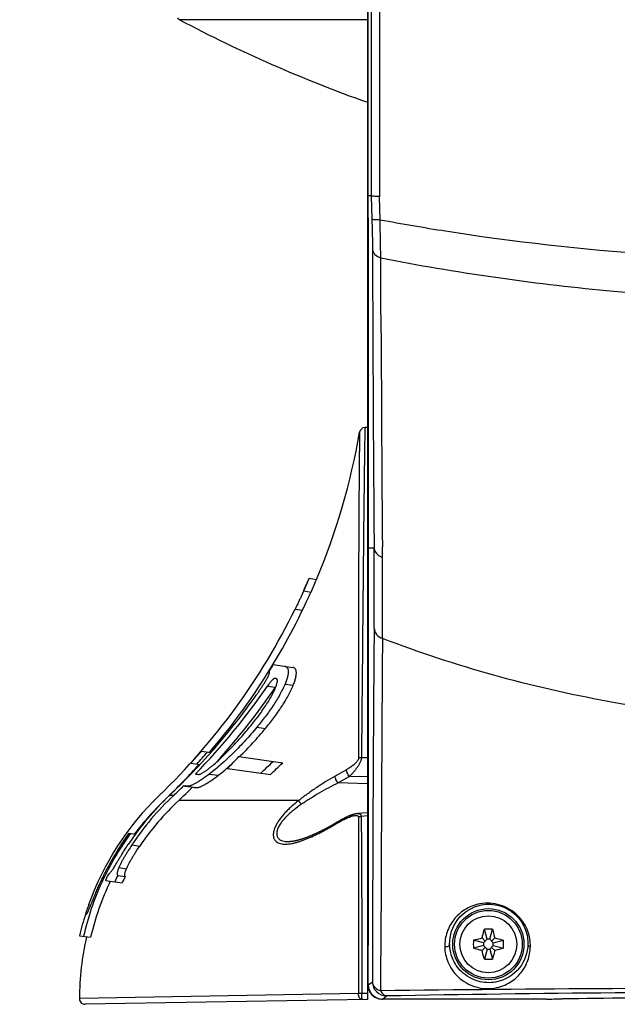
# Model space of a CAD drawing. Header units: millimetres. Extents: x 0 to 420, y 0 to 297.
# Tile 66 of 117: x 294 to 311, y 122 to 150. Entities that reach past the tile are written whole.
import ezdxf

# ---------------------------------------------------------------- set-up
doc = ezdxf.new("R2010")
doc.units = ezdxf.units.MM
doc.header["$LTSCALE"] = 23.1
doc.header["$PDMODE"] = 3
doc.header["$PDSIZE"] = 0.3125
doc.layers.get('0').update_dxf_attribs({"linetype": 'CONTINUOUS'})
doc.layers.get('Defpoints').update_dxf_attribs({"linetype": 'CONTINUOUS'})
for name, color, linetype in [('AUSFORMSCHRAEGEN', 7, 'CONTINUOUS'), ('DIM_PILOTEES', 7, 'CONTINUOUS'), ('RUNDUNGEN', 7, 'CONTINUOUS')]:
    doc.layers.add(name, color=color, linetype=linetype)
doc.styles.get("Standard").update_dxf_attribs({"font": 'txt', "width": 0.7})
doc.dimstyles.new('DIMSTYLE_7', dxfattribs={"dimtxt": 2.5, "dimasz": 3.5, "dimexe": 2, "dimexo": 0, "dimgap": 2.5, "dimtad": 1, "dimdsep": 46, "dimtxsty": 'Standard', "dimblk": '_FILLED', "dimblk1": '_FILLED', "dimblk2": '_FILLED', "dimcen": 0.09, "dimazin": 2, "dimtp": 0.5, "dimtm": 0.5, "dimtfac": 1, "dimtofl": 0, "dimtmove": 0, "dimatfit": 3, "dimldrblk": '_FILLED', "dimfxl": 0, "dimtolj": 1, "dimarcsym": 0})

# ---------------------------------------------------------------- blocks, each defined once
blk = doc.blocks.new('_FILLED')
at = {"color": 0, "linetype": 'ByBlock'}
blk.add_solid([(0, 0), (-1, 0.1429), (-1, -0.1429)], dxfattribs=at)
blk = doc.blocks.new('*D14')
at = {"layer": 'Defpoints', "color": 0, "linetype": 'Continuous'}
for p in [(271.755, 241.48), (318.665, 194.57), (271.755, 147.659), (365.576, 147.659)]:
    blk.add_point(p, dxfattribs=at)
at = {"layer": 'DIM_PILOTEES', "color": 0, "linetype": 'Continuous', "lineweight": -2}
for p, q in [((271.755, 147.659), (270.341, 146.245)), ((365.576, 147.659), (366.99, 146.245))]:
    blk.add_line(p, q, dxfattribs=at)
blk.add_arc((318.665, 194.57), 66.341, 318.02314, 221.97686, dxfattribs=at)
at = {"layer": 'DIM_PILOTEES', "color": 0, "linetype": 'Continuous', "lineweight": -2, "xscale": 3.5, "yscale": 3.5, "zscale": 3.5}
for p, rotation in [((271.755, 147.659), 313.4884311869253), ((365.576, 147.659), 226.5115688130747)]:
    blk.add_blockref('_FILLED', p, dxfattribs=dict(at, rotation=rotation))
at = {"layer": 'DIM_PILOTEES', "color": 0, "linetype": 'Continuous', "insert": (323.275, 266.597), "char_height": 2.5, "width": 14.28571, "attachment_point": 2, "rotation": 356.3382, "line_spacing_factor": 0.9}
blk.add_mtext('\\A1;{\\ftxt;\\W0.0001;\\H0.0001;\\~}{\\ftxt;\\W3.1428571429;\\H2.5; }{\\ftxt;\\W0.0001;\\H0.0001;\\~}{\\ftxt;\\W0.0001;\\H0.0001;\\~}{\\ftxt;\\W0.6666666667;\\H2.5; }{\\ftxt;\\W0.0001;\\H0.0001;\\~}', dxfattribs=at)

msp = doc.modelspace()

# ---------------------------------------------------------------- linework, layer by layer
at = {"color": 7, "linetype": 'Continuous'}
for p, q in [((304.4282, 195.9817), (304.428, 144.7048)), ((304.092, 195.1186), (304.092, 124.9635)), ((304.1922, 156.7207), (304.1925, 144.8964)), ((304.092, 149.6398), (298.8026, 149.6397)), ((304.1907, 149.005), (304.1925, 144.6906)), ((304.1089, 144.8561), (304.1088, 144.8967)), ((304.1089, 144.8561), (304.1088, 144.8966)), ((304.1088, 144.8281), (304.1089, 144.8561)), ((304.1925, 144.8964), (304.1925, 144.6907)), ((304.1084, 144.7048), (304.092, 144.7048)), ((304.1925, 144.6906), (304.1084, 144.6902)), ((304.1926, 144.6906), (304.2146, 144.0372)), ((304.4494, 144.0166), (304.4278, 144.655)), ((304.428, 144.7048), (304.428, 144.655)), ((304.1157, 143.8941), (304.1154, 144.2355)), ((304.1158, 143.7828), (304.1157, 143.8941)), ((304.1165, 143.0861), (304.1158, 143.7828)), ((304.116, 143.7896), (304.1159, 143.8996)), ((304.1166, 143.0166), (304.1165, 143.0861)), ((304.1169, 143.0247), (304.1169, 143.0946)), ((304.4716, 141.8394), (304.468, 142.9468)), ((304.4753, 140.8384), (304.4716, 141.8394)), ((304.1241, 134.8221), (304.092, 134.8221)), ((304.1241, 134.7922), (304.124, 134.8222)), ((304.1241, 134.7922), (304.2773, 134.7922)), ((304.5124, 134.5194), (304.5099, 134.817)), ((304.5129, 132.2411), (304.5124, 134.5194)), ((302.4511, 133.9329), (302.6615, 133.9034)), ((302.299, 133.5769), (302.5054, 133.548)), ((302.3004, 133.5772), (302.5067, 133.5482)), ((302.0556, 133.0662), (302.2629, 133.0371)), ((301.4432, 131.5058), (301.9878, 131.4292)), ((301.5018, 131.1168), (301.4851, 131.1191)), ((301.7726, 130.9582), (302.0034, 130.9257)), ((301.2782, 130.9026), (301.5035, 130.8709)), ((300.981, 129.7475), (301.222, 129.7136)), ((299.4194, 129.071), (299.6863, 129.0335)), ((299.1193, 128.733), (299.3806, 128.6963)), ((300.4761, 128.9225), (301.7067, 128.7496)), ((300.1506, 128.5859), (301.3605, 128.4159)), ((299.2533, 128.4326), (299.3508, 128.4189)), ((299.6435, 128.4304), (299.8958, 128.3949)), ((298.957, 128.0921), (299.2095, 128.0567)), ((299.0165, 128.0859), (299.2699, 128.0503)), ((298.3735, 127.6855), (298.3731, 127.6855)), ((298.6406, 127.8298), (298.522, 127.8298)), ((302.154, 127.6855), (298.782, 127.6855)), ((297.3921, 126.7667), (297.5645, 126.7425)), ((297.4636, 126.4363), (297.6867, 126.405)), ((297.0971, 125.798), (297.3116, 125.7679)), ((296.7198, 125.4379), (297.1923, 125.3715)), ((297.0672, 125.5794), (297.2801, 125.5495)), ((296.2484, 124.7532), (296.3107, 124.7444)), ((296.1616, 124.4958), (296.1741, 124.494)), ((307.4548, 123.7835), (307.3791, 124.0663)), ((307.5292, 123.7835), (307.605, 124.0663)), ((295.9941, 123.8843), (296.3048, 123.8406)), ((307.3532, 123.6818), (307.0704, 123.7576)), ((307.404, 123.7326), (307.3149, 123.8217)), ((307.4548, 123.7835), (307.3532, 123.6818)), ((307.5292, 123.7835), (307.4548, 123.7835)), ((307.6309, 123.6818), (307.5292, 123.7835)), ((307.5801, 123.7326), (307.6691, 123.8217)), ((307.6309, 123.6818), (307.9137, 123.7576)), ((307.3532, 123.6074), (307.0704, 123.5316)), ((307.404, 123.5566), (307.3149, 123.4675)), ((307.3532, 123.6818), (307.3532, 123.6074)), ((307.3532, 123.6074), (307.4548, 123.5058)), ((307.4548, 123.5058), (307.3791, 123.223)), ((307.4548, 123.5058), (307.5292, 123.5058)), ((307.5292, 123.5058), (307.6309, 123.6074)), ((307.5292, 123.5058), (307.605, 123.223)), ((307.5801, 123.5566), (307.6691, 123.4675)), ((307.6309, 123.6074), (307.6309, 123.6818)), ((307.6309, 123.6074), (307.9137, 123.5316)), ((304.1153, 123.3046), (304.092, 123.3046)), ((304.115, 122.9661), (304.1151, 123.2698)), ((304.1151, 123.2698), (304.1152, 123.3109)), ((304.1153, 123.2642), (304.1153, 123.3046)), ((304.2319, 123.2716), (304.2299, 122.5756)), ((304.465, 122.3381), (304.4679, 123.3146)), ((304.115, 122.9705), (304.0968, 122.9705)), ((304.1046, 122.7476), (304.0968, 122.9705)), ((304.1148, 122.808), (304.1149, 122.9661)), ((304.1148, 122.7472), (304.092, 122.7472)), ((304.092, 122.7472), (304.1001, 122.4919)), ((304.1146, 122.4916), (304.1148, 122.6499)), ((304.1148, 122.6499), (304.1148, 122.808)), ((304.2298, 122.5775), (304.1146, 122.4916)), ((304.1146, 122.4916), (304.1147, 122.5708)), ((304.4998, 122.1046), (304.5129, 122.1046)), ((304.5129, 122.1046), (304.6292, 122.1914)), ((309.1206, 122.1046), (304.5129, 122.1046))]:
    msp.add_line(p, q, dxfattribs=at)
msp.add_lwpolyline([(304.1887, 157.6437), (304.1895, 153.3219), (304.1907, 149.005)], dxfattribs=at)
for radius in [1.0009, 0.9509, 0.8]:
    msp.add_circle((307.492, 123.6446), radius, dxfattribs=at)
for centre, radius, start, end in [((317.4921, 185.005), 40, 242.14487, 250.42488), ((278.3243, 144.8449), 25.7846, 359.65645, 359.96281), ((280.6463, 144.0712), 23.4703, 1.10062, 1.51058), ((2093.3558, 148.4616), 1789.1308, 180.1691367, 180.4377568), ((1701.723, 145.8524), 1397.2567, 180.2056029, 180.4525229), ((285.385, 141.2155), 18.755, 337.05552, 350.24911), ((184.4611, 134.5799), 119.6632, 359.922037, 0.101635), ((170.5332, 133.6438), 133.749, 359.523036, 0.491977), ((285.385, 141.2155), 18.555, 335.21849, 336.89062), ((285.392, 141.2175), 18.5544, 335.68366, 336.88085), ((285.3922, 141.2175), 18.7544, 335.86216, 337.04559), ((302.308, 133.5392), 0.0388, 101.23446, 103.27747), ((302.5139, 133.5115), 0.0375, 100.98562, 103.12047), ((285.385, 141.2155), 18.755, 319.51437, 335.40265), ((285.3856, 141.2162), 18.5556, 313.82806, 333.94599), ((1874.1646, 120.1897), 1569.9357, 179.5495209, 179.8875246), ((2264.5654, 117.8573), 1960.1052, 179.5795479, 179.8404801), ((285.6096, 141.373), 18.6566, 327.43959, 328.06946), ((285.6745, 141.6292), 18.9351, 315.81777, 325.49362), ((285.6871, 141.6313), 19.1296, 317.6967, 325.77118), ((302.8626, 129.9464), 1.6437, 144.94807, 145.77605), ((285.5718, 141.5212), 18.8458, 313.40638, 324.15803), ((285.388, 141.2218), 18.5612, 317.71311, 319.10845), ((285.5027, 141.4208), 18.7528, 317.32317, 318.71063), ((285.9808, 142.6115), 19.9374, 315.29317, 316.63885), ((286.2542, 144.3581), 21.7494, 313.00915, 314.28124), ((286.2119, 144.4773), 22.0782, 313.32475, 314.57267), ((285.385, 141.2155), 18.755, 314.4126, 318.14), ((285.5957, 141.7028), 19.0428, 313.23801, 314.40884), ((285.5912, 141.7179), 19.2589, 313.22947, 314.84085), ((303.7406, 122.0946), 7.9499, 133.82804, 160.46261), ((303.9841, 122.0545), 7.9491, 133.40308, 146.42356), ((304.0845, 122.0378), 7.9488, 133.22529, 146.40209), ((303.74, 122.0946), 7.75, 133.82919, 143.11917), ((304.0902, 122.0364), 7.7517, 133.21779, 145.69746), ((285.385, 141.2155), 18.755, 313.82919, 313.88109), ((303.8232, 122.0927), 7.7189, 154.47693, 166.91174), ((303.885, 122.0867), 7.9102, 153.50148, 154.93442), ((304.0941, 122.0731), 7.8531, 153.48167, 154.92565), ((304.1016, 122.0721), 7.6567, 152.98894, 154.47395), ((303.74, 122.0946), 7.95, 162.41959, 166.99014), ((307.492, 121.2094), 2.8591, 89.99901, 92.26364), ((307.4921, 121.2094), 2.8591, 87.73636, 90.00099), ((303.74, 122.0946), 7.75, 166.86051, 179.83848), ((309.9281, 123.6446), 2.8599, 177.73603, 182.26397), ((305.056, 123.6446), 2.8599, 357.73603, 2.26397), ((307.492, 126.0798), 2.8591, 267.73636, 270.00099), ((307.4921, 126.0798), 2.8591, 269.99901, 272.26364), ((304.6299, 122.5917), 0.4004, 182.03985, 269.91156), ((317.4373, -1000.0042), 1122.4172, 89.9972146, 90.6622028), ((304.513, 122.499), 0.3944, 268.09746, 269.99843), ((317.3146, -589.098), 711.4024, 89.9857346, 91.0217264), ((309.1359, 153.697), 31.5924, 269.97216, 270.77841), ((317.4786, -460.6802), 582.8415, 90.038027, 90.77795)]:
    msp.add_arc(centre, radius, start, end, dxfattribs=at)
for points, knots in [([(304.1088, 144.8966), (304.1085, 145.88), (304.1071, 149.8214), (304.1061, 153.7628), (304.1056, 156.7207)], [0, 0, 0, 0, 0.2495145, 1, 1, 1, 1]), ([(304.1154, 144.2355), (304.1154, 144.2573), (304.1151, 144.3528), (304.1137, 144.4483), (304.1123, 144.522)], [0, 0, 0, 0, 0.2279827, 1, 1, 1, 1]), ([(304.4272, 144.6644), (304.3961, 144.6649), (304.3411, 144.6671), (304.267, 144.6714), (304.2236, 144.6793), (304.1954, 144.684), (304.1925, 144.6907)], [0, 0, 0, 0, 0.3922229, 0.7031287, 0.909072, 1, 1, 1, 1]), ([(304.2146, 144.0372), (304.2173, 143.9588), (304.2262, 143.6732), (304.2322, 143.3874), (304.2329, 143.1801)], [0, 0, 0, 0, 0.2745237, 1, 1, 1, 1]), ([(304.2146, 144.0372), (304.2178, 144.031), (304.2459, 144.0281), (304.2899, 144.0205), (304.364, 144.0182), (304.419, 144.0169), (304.4495, 144.0168)], [0, 0, 0, 0, 0.0884697, 0.2959884, 0.6139019, 1, 1, 1, 1]), ([(304.4679, 142.9469), (304.4653, 143.0252), (304.4548, 143.3817), (304.4509, 143.7384), (304.4495, 144.0166)], [0, 0, 0, 0, 0.2197539, 1, 1, 1, 1]), ([(304.4495, 144.0166), (305.0614, 143.9014), (307.5869, 143.4673), (310.1377, 143.1836), (312.0723, 143.0446)], [0, 0, 0, 0, 0.2430146, 1, 1, 1, 1]), ([(304.2329, 143.1801), (304.237, 143.1284), (304.2996, 143.0183), (304.4072, 142.9655), (304.468, 142.947)], [0, 0, 0, 0, 0.4494362, 1, 1, 1, 1]), ([(304.1241, 134.8213), (304.123, 135.4325), (304.1157, 138.1643), (304.1191, 140.8961), (304.1166, 143.0166)], [0, 0, 0, 0, 0.2237525, 1, 1, 1, 1]), ([(304.468, 142.9469), (306.5649, 142.5287), (310.8962, 141.9153), (315.2643, 141.7161), (317.4918, 141.7161)], [0, 0, 0, 0, 0.4897748, 1, 1, 1, 1]), ([(304.2888, 134.7357), (304.2964, 134.7117), (304.3413, 134.6146), (304.4366, 134.5469), (304.5124, 134.5194)], [0, 0, 0, 0, 0.2377482, 1, 1, 1, 1]), ([(304.1152, 123.3109), (304.1158, 124.349), (304.1199, 126.8075), (304.116, 130.5096), (304.1222, 133.1735), (304.1241, 134.4171)], [0, 0, 0, 0, 0.2804075, 0.6640908, 1, 1, 1, 1]), ([(302.2314, 133.438), (302.2191, 133.4114), (302.1927, 133.3544), (302.1348, 133.2302), (302.0882, 133.1329), (302.0556, 133.0662)], [0, 0, 0, 0, 0.2136813, 0.4583815, 1, 1, 1, 1]), ([(302.299, 133.5769), (302.2989, 133.5769), (302.2986, 133.5767), (302.2978, 133.5759), (302.2966, 133.5741), (302.2948, 133.5712), (302.2925, 133.5671), (302.2898, 133.562), (302.2866, 133.5557), (302.283, 133.5483), (302.2772, 133.5364), (302.2689, 133.519), (302.2578, 133.4952), (302.2451, 133.4678), (302.2361, 133.4483), (302.2314, 133.438)], [0, 0, 0, 0, 0.0027765, 0.0072546, 0.0218227, 0.0440862, 0.0741057, 0.1118971, 0.1574049, 0.2105218, 0.2711206, 0.4141063, 0.5845487, 0.7804709, 1, 1, 1, 1]), ([(302.4381, 133.409), (302.4428, 133.4193), (302.4517, 133.4387), (302.4644, 133.4662), (302.4754, 133.49), (302.4836, 133.5074), (302.4894, 133.5193), (302.493, 133.5267), (302.4962, 133.533), (302.4989, 133.5381), (302.5011, 133.5422), (302.5029, 133.5451), (302.5041, 133.5469), (302.5049, 133.5477), (302.5052, 133.5479), (302.5054, 133.548)], [0, 0, 0, 0, 0.2195606, 0.4154902, 0.5859224, 0.7288876, 0.7894747, 0.8425803, 0.8880782, 0.925862, 0.9558774, 0.9781418, 0.9927186, 0.9972063, 1, 1, 1, 1]), ([(304.2776, 132.5305), (304.2824, 132.4684), (304.3371, 132.3408), (304.4503, 132.2652), (304.5131, 132.241)], [0, 0, 0, 0, 0.4804511, 1, 1, 1, 1]), ([(317.492, 129.8721), (315.2708, 129.8721), (310.8457, 130.2681), (306.5629, 131.4568), (304.5129, 132.2411)], [0, 0, 0, 0, 0.502972, 1, 1, 1, 1]), ([(301.2741, 131.1271), (301.2821, 131.1417), (301.2964, 131.1691), (301.3141, 131.2079), (301.3266, 131.2408), (301.3344, 131.2679), (301.3384, 131.2898), (301.3395, 131.3108), (301.3372, 131.3249), (301.3338, 131.3323)], [0, 0, 0, 0, 0.2281432, 0.4240981, 0.5840741, 0.7111584, 0.8107059, 0.8886631, 1, 1, 1, 1]), ([(301.7644, 131.4606), (301.7707, 131.4597), (301.7832, 131.4571), (301.801, 131.45), (301.8171, 131.4398), (301.8313, 131.426), (301.8433, 131.4084), (301.8529, 131.3871), (301.8597, 131.3618), (301.8637, 131.3323), (301.8644, 131.2987), (301.8617, 131.2608), (301.8556, 131.2188), (301.846, 131.1729), (301.8327, 131.1234), (301.8096, 131.0508), (301.7883, 130.9956), (301.7726, 130.9582)], [0, 0, 0, 0, 0.0342147, 0.0675132, 0.100784, 0.1351945, 0.1720986, 0.21287, 0.2587754, 0.3109357, 0.3702871, 0.4373689, 0.5123862, 0.5953952, 0.6862696, 0.78446, 1, 1, 1, 1]), ([(302.0034, 130.9257), (302.0187, 130.9633), (302.0395, 131.0186), (302.0618, 131.0914), (302.0746, 131.141), (302.0837, 131.187), (302.0892, 131.229), (302.0913, 131.267), (302.0901, 131.3007), (302.0857, 131.3302), (302.0784, 131.3555), (302.0685, 131.3769), (302.0561, 131.3944), (302.0415, 131.4083), (302.025, 131.4186), (302.007, 131.4256), (301.9943, 131.4283), (301.9878, 131.4292)], [0, 0, 0, 0, 0.2147234, 0.3125286, 0.4030474, 0.4857464, 0.5605149, 0.6274238, 0.6866931, 0.7388753, 0.7849112, 0.8259188, 0.8631517, 0.8979583, 0.9316583, 0.9653847, 1, 1, 1, 1]), ([(300.8489, 130.4861), (300.8869, 130.5387), (300.9434, 130.6182), (301.0175, 130.7249), (301.0722, 130.8053), (301.1259, 130.886), (301.1782, 130.9669), (301.2203, 131.0343), (301.252, 131.0876), (301.267, 131.114), (301.2741, 131.1271)], [0, 0, 0, 0, 0.2533297, 0.3799188, 0.5063633, 0.6324859, 0.7579238, 0.881655, 0.9420042, 1, 1, 1, 1]), ([(301.7726, 130.9582), (301.752, 130.9093), (301.706, 130.8094), (301.627, 130.6595), (301.537, 130.5063), (301.4378, 130.3519), (301.3314, 130.1979), (301.1814, 129.9942), (301.0625, 129.8453), (300.981, 129.7475)], [0, 0, 0, 0, 0.1096754, 0.227086, 0.3501456, 0.477, 0.6062578, 0.7369233, 1, 1, 1, 1]), ([(301.4851, 131.1191), (301.4828, 131.1195), (301.4776, 131.1189), (301.4694, 131.1159), (301.46, 131.1106), (301.4495, 131.1033), (301.4379, 131.094), (301.4205, 131.0784), (301.3974, 131.0548), (301.3686, 131.0223), (301.3385, 130.9853), (301.308, 130.9451), (301.2881, 130.917), (301.2782, 130.9026)], [0, 0, 0, 0, 0.022215, 0.0506012, 0.0858329, 0.127994, 0.1768669, 0.231904, 0.3581452, 0.5023568, 0.6603104, 0.8277435, 1, 1, 1, 1]), ([(301.5294, 130.9273), (301.5342, 130.9425), (301.5432, 130.9714), (301.5523, 131.0068), (301.5567, 131.0326), (301.5581, 131.0491), (301.5578, 131.0634), (301.5557, 131.0756), (301.5521, 131.0858), (301.5472, 131.0941), (301.5413, 131.1008), (301.5344, 131.106), (301.5269, 131.1101), (301.5162, 131.1142), (301.5076, 131.116), (301.5018, 131.1168)], [0, 0, 0, 0, 0.2126022, 0.4048176, 0.4885687, 0.5622194, 0.6256979, 0.6799814, 0.7270931, 0.7692111, 0.8083463, 0.8461234, 0.8836777, 0.9216594, 1, 1, 1, 1]), ([(300.7777, 129.7512), (300.8583, 129.8491), (300.976, 129.998), (301.1248, 130.2013), (301.23, 130.3543), (301.3266, 130.5065), (301.3988, 130.6327), (301.449, 130.7307), (301.4812, 130.7998), (301.5081, 130.8647), (301.523, 130.907), (301.5294, 130.9273)], [0, 0, 0, 0, 0.2712799, 0.4059633, 0.538905, 0.6684079, 0.7916535, 0.8495896, 0.9041046, 0.9544627, 1, 1, 1, 1]), ([(301.222, 129.7136), (301.3027, 129.8116), (301.4204, 129.9607), (301.5689, 130.1648), (301.6741, 130.319), (301.7719, 130.4735), (301.8607, 130.6269), (301.9383, 130.7769), (301.9833, 130.8768), (302.0034, 130.9257)], [0, 0, 0, 0, 0.2631449, 0.3938379, 0.523113, 0.6499694, 0.7730105, 0.8903805, 1, 1, 1, 1]), ([(299.5982, 128.5609), (299.6216, 128.5785), (299.6694, 128.6157), (299.7674, 128.696), (299.8929, 128.8061), (300.0439, 128.948), (300.1951, 129.0984), (300.3449, 129.2552), (300.5418, 129.4709), (300.6846, 129.6379), (300.7777, 129.7512)], [0, 0, 0, 0, 0.0524039, 0.108095, 0.2264356, 0.3506519, 0.4781761, 0.6075695, 0.7379798, 1, 1, 1, 1]), ([(300.981, 129.7475), (300.8768, 129.6223), (300.6638, 129.3777), (300.3845, 129.086), (300.1553, 128.8649), (299.9838, 128.7087), (299.814, 128.5636), (299.6998, 128.473), (299.6435, 128.4304)], [0, 0, 0, 0, 0.2597411, 0.5172392, 0.643823, 0.7676827, 0.887205, 1, 1, 1, 1]), ([(300.4956, 128.9198), (300.6233, 129.0444), (300.8723, 129.3029), (301.1073, 129.5743), (301.222, 129.7136)], [0, 0, 0, 0, 0.4971041, 1, 1, 1, 1]), ([(299.3508, 128.4189), (299.3572, 128.4197), (299.3716, 128.4229), (299.3946, 128.4312), (299.4213, 128.4437), (299.4515, 128.4604), (299.4848, 128.4809), (299.5346, 128.5141), (299.5724, 128.5416), (299.5982, 128.5609)], [0, 0, 0, 0, 0.0680445, 0.1526008, 0.2551256, 0.3754716, 0.5125042, 0.6638589, 1, 1, 1, 1]), ([(299.8958, 128.3949), (299.9586, 128.4429), (300.0859, 128.5452), (300.2089, 128.6525), (300.2713, 128.7089)], [0, 0, 0, 0, 0.4845565, 1, 1, 1, 1]), ([(299.6435, 128.4304), (299.608, 128.4035), (299.555, 128.3642), (299.4846, 128.314), (299.4183, 128.2682), (299.3402, 128.217), (299.2529, 128.1649), (299.186, 128.1304), (299.1383, 128.1098), (299.1077, 128.0987), (299.0804, 128.0908), (299.0506, 128.085), (299.0293, 128.0841), (299.0165, 128.0859)], [0, 0, 0, 0, 0.1843124, 0.2727383, 0.3581355, 0.5177991, 0.6592133, 0.778523, 0.8292984, 0.8741257, 0.9131301, 0.9466999, 1, 1, 1, 1]), ([(299.2533, 128.4326), (299.2591, 128.4318), (299.2708, 128.4299), (299.2885, 128.4271), (299.3066, 128.4243), (299.3188, 128.4224), (299.325, 128.4216)], [0, 0, 0, 0, 0.2419483, 0.4883671, 0.7407578, 1, 1, 1, 1]), ([(299.2699, 128.0503), (299.2828, 128.0485), (299.3042, 128.0493), (299.3343, 128.0551), (299.3617, 128.0629), (299.3923, 128.074), (299.4399, 128.0945), (299.5068, 128.129), (299.5938, 128.1811), (299.6893, 128.2441), (299.7912, 128.3163), (299.8604, 128.3679), (299.8958, 128.3949)], [0, 0, 0, 0, 0.0538782, 0.0876402, 0.1267691, 0.1716574, 0.2224386, 0.3416301, 0.4828299, 0.6422584, 0.8158639, 1, 1, 1, 1]), ([(299.325, 128.4216), (299.3271, 128.4213), (299.3313, 128.4207), (299.3365, 128.42), (299.3407, 128.4195), (299.3439, 128.4192), (299.3473, 128.4189), (299.3496, 128.4187), (299.3508, 128.4189)], [0, 0, 0, 0, 0.2414875, 0.4857223, 0.6095105, 0.735287, 0.8637935, 1, 1, 1, 1]), ([(298.957, 128.0921), (298.9508, 128.093), (298.9388, 128.0949), (298.927, 128.0976), (298.9214, 128.0993)], [0, 0, 0, 0, 0.5175848, 1, 1, 1, 1]), ([(299.0165, 128.0859), (299.0114, 128.0866), (299.0012, 128.0874), (298.9861, 128.0887), (298.9714, 128.0903), (298.9617, 128.0915), (298.957, 128.0921)], [0, 0, 0, 0, 0.2574948, 0.5127212, 0.760369, 1, 1, 1, 1]), ([(299.2095, 128.0567), (299.2143, 128.056), (299.2241, 128.0548), (299.239, 128.0532), (299.2544, 128.0518), (299.2647, 128.051), (299.2699, 128.0503)], [0, 0, 0, 0, 0.2397576, 0.4874121, 0.7425328, 1, 1, 1, 1]), ([(297.4261, 126.7619), (297.2689, 126.5464), (296.976, 126.0993), (296.6066, 125.3879), (296.3109, 124.6429), (296.1648, 124.1287), (296.105, 123.8687)], [0, 0, 0, 0, 0.2500003, 0.5000004, 0.7500003, 1, 1, 1, 1]), ([(296.3106, 124.7442), (296.3145, 124.7534), (296.3224, 124.7726), (296.3387, 124.813), (296.3597, 124.8658), (296.3857, 124.9306), (296.4124, 124.9963), (296.4397, 125.0623), (296.477, 125.1507), (296.525, 125.261), (296.5847, 125.3927), (296.6468, 125.5236), (296.7112, 125.6535), (296.8001, 125.8254), (296.9168, 126.0373), (297.0659, 126.2864), (297.2239, 126.53), (297.3351, 126.6885), (297.3921, 126.7667)], [0, 0, 0, 0, 0.0130117, 0.027113, 0.0567267, 0.0872089, 0.1180986, 0.1492103, 0.1804541, 0.243184, 0.3060876, 0.3690803, 0.4321238, 0.4951962, 0.621379, 0.7475831, 0.8737916, 1, 1, 1, 1]), ([(296.9692, 125.816), (297.0008, 125.8675), (297.0477, 125.9462), (297.1107, 126.0519), (297.1754, 126.1592), (297.2581, 126.2928), (297.3265, 126.3983), (297.3613, 126.4507)], [0, 0, 0, 0, 0.2429982, 0.3684015, 0.4944462, 0.7471356, 1, 1, 1, 1]), ([(297.4636, 126.4363), (297.4292, 126.3844), (297.3784, 126.3059), (297.313, 126.1999), (297.2651, 126.1198), (297.2186, 126.039), (297.174, 125.9579), (297.1391, 125.8903), (297.1137, 125.837), (297.1023, 125.8108), (297.0971, 125.798)], [0, 0, 0, 0, 0.2536747, 0.3804862, 0.5072279, 0.633773, 0.7597454, 0.8838289, 0.9437973, 1, 1, 1, 1]), ([(297.3116, 125.7679), (297.3169, 125.7807), (297.3286, 125.8069), (297.3546, 125.8602), (297.3905, 125.9278), (297.4361, 126.0087), (297.4836, 126.0894), (297.5326, 126.1693), (297.5996, 126.275), (297.6515, 126.3533), (297.6867, 126.405)], [0, 0, 0, 0, 0.0562332, 0.116222, 0.2403189, 0.3662879, 0.4928235, 0.6195533, 0.7463519, 1, 1, 1, 1]), ([(296.8059, 125.6161), (296.8156, 125.6226), (296.8377, 125.6405), (296.8649, 125.6689), (296.8907, 125.7004), (296.9147, 125.7325), (296.9414, 125.7716), (296.9596, 125.8004), (296.9692, 125.816)], [0, 0, 0, 0, 0.1356492, 0.3267063, 0.4531805, 0.6061491, 0.78901, 1, 1, 1, 1]), ([(297.0971, 125.798), (297.0912, 125.7831), (297.0804, 125.7547), (297.0672, 125.7141), (297.058, 125.6786), (297.053, 125.6487), (297.0518, 125.6244), (297.0539, 125.6051), (297.0589, 125.5902), (297.0643, 125.5825), (297.0672, 125.5794)], [0, 0, 0, 0, 0.2106133, 0.398786, 0.559488, 0.6911905, 0.7960097, 0.878518, 0.9444763, 1, 1, 1, 1]), ([(297.2801, 125.5495), (297.2772, 125.5525), (297.2719, 125.5603), (297.2669, 125.5752), (297.2648, 125.5945), (297.2662, 125.6188), (297.2715, 125.6487), (297.2809, 125.6842), (297.2945, 125.7246), (297.3055, 125.753), (297.3116, 125.7679)], [0, 0, 0, 0, 0.0555421, 0.1214241, 0.2038297, 0.3085804, 0.4402825, 0.6010486, 0.7893121, 1, 1, 1, 1]), ([(296.2484, 124.7532), (296.2315, 124.7055), (296.2084, 124.6389), (296.1817, 124.5591), (296.1713, 124.5272), (296.1672, 124.5142)], [0, 0, 0, 0, 0.6018351, 0.8375484, 1, 1, 1, 1]), ([(296.1741, 124.494), (296.1757, 124.4938), (296.1793, 124.4935), (296.1857, 124.4945), (296.1918, 124.4979), (296.1976, 124.5029), (296.2034, 124.5096), (296.2105, 124.5199), (296.2192, 124.535), (296.2299, 124.5563), (296.2427, 124.5843), (296.2576, 124.6186), (296.2804, 124.6726), (296.2982, 124.7151), (296.3106, 124.7442)], [0, 0, 0, 0, 0.0161613, 0.0363948, 0.0652702, 0.0863155, 0.1152554, 0.1558283, 0.2135725, 0.2937256, 0.3996603, 0.5290068, 0.6761581, 1, 1, 1, 1]), ([(308.6753, 123.5743), (308.6742, 123.7209), (308.6274, 124.0408), (308.3401, 124.4897), (307.8429, 124.7909), (307.2802, 124.8217), (306.8228, 124.6426), (306.5032, 124.3519), (306.3052, 123.9878), (306.2646, 123.7146), (306.2659, 123.577)], [0, 0, 0, 0, 0.1158497, 0.2496171, 0.4079162, 0.5563704, 0.6784156, 0.7866922, 0.8912609, 1, 1, 1, 1]), ([(306.4013, 123.6446), (306.3965, 123.8874), (306.5638, 124.4112), (307.1971, 124.7975), (307.8383, 124.7644), (308.299, 124.4871), (308.558, 124.0721), (308.6059, 123.7787), (308.6031, 123.6446)], [0, 0, 0, 0, 0.2107017, 0.4376732, 0.5877573, 0.7486551, 0.8836059, 1, 1, 1, 1]), ([(296.1672, 124.5142), (296.1667, 124.5128), (296.1659, 124.5101), (296.1647, 124.5064), (296.1637, 124.5033), (296.1629, 124.5007), (296.1624, 124.4989), (296.162, 124.4977), (296.1618, 124.497), (296.1617, 124.4965), (296.1616, 124.4961), (296.1616, 124.496), (296.1615, 124.4958), (296.1616, 124.4958)], [0, 0, 0, 0, 0.2320877, 0.4340569, 0.6057144, 0.7468338, 0.8571453, 0.9006503, 0.9363295, 0.9641361, 0.9840227, 0.9959516, 1, 1, 1, 1]), ([(307.3149, 123.8217), (307.3197, 123.8424), (307.3391, 123.9244), (307.3608, 124.0059), (307.3791, 124.0663)], [0, 0, 0, 0, 0.2521597, 1, 1, 1, 1]), ([(307.605, 124.0663), (307.6111, 124.0463), (307.6346, 123.9654), (307.6549, 123.8835), (307.6691, 123.8217)], [0, 0, 0, 0, 0.2475301, 1, 1, 1, 1]), ([(307.0704, 123.7576), (307.0904, 123.7636), (307.1713, 123.7872), (307.2531, 123.8075), (307.3149, 123.8217)], [0, 0, 0, 0, 0.2475295, 1, 1, 1, 1]), ([(307.6691, 123.8217), (307.6899, 123.817), (307.7719, 123.7975), (307.8534, 123.7759), (307.9137, 123.7576)], [0, 0, 0, 0, 0.2521607, 1, 1, 1, 1]), ([(306.2659, 123.577), (306.2646, 123.4325), (306.3351, 123.1163), (306.625, 122.6842), (307.1145, 122.4049), (307.6554, 122.3756), (308.1061, 122.5454), (308.4265, 122.8303), (308.6273, 123.1834), (308.6651, 123.4448), (308.6753, 123.5743)], [0, 0, 0, 0, 0.1168662, 0.254568, 0.4098405, 0.5543195, 0.6785715, 0.7897514, 0.8949134, 1, 1, 1, 1]), ([(306.4013, 123.6446), (306.4009, 123.6202), (306.3552, 123.5705), (306.2956, 123.5692), (306.2659, 123.577)], [0, 0, 0, 0, 0.4432765, 1, 1, 1, 1]), ([(308.6032, 123.6446), (308.5984, 123.4106), (308.4214, 122.9049), (307.8002, 122.5376), (307.1802, 122.5699), (306.73, 122.8263), (306.4621, 123.2237), (306.4039, 123.5129), (306.4013, 123.6446)], [0, 0, 0, 0, 0.208235, 0.4403412, 0.5861805, 0.7438298, 0.8828044, 1, 1, 1, 1]), ([(307.3149, 123.4675), (307.2942, 123.4723), (307.2122, 123.4917), (307.1307, 123.5134), (307.0704, 123.5316)], [0, 0, 0, 0, 0.2521607, 1, 1, 1, 1]), ([(307.9137, 123.5316), (307.8937, 123.5256), (307.8128, 123.5021), (307.7309, 123.4818), (307.6691, 123.4675)], [0, 0, 0, 0, 0.2475295, 1, 1, 1, 1]), ([(308.6032, 123.6446), (308.6033, 123.6353), (308.6136, 123.5998), (308.65, 123.5799), (308.6753, 123.5743)], [0, 0, 0, 0, 0.2646425, 1, 1, 1, 1]), ([(307.3791, 123.223), (307.373, 123.243), (307.3495, 123.3239), (307.3292, 123.4057), (307.3149, 123.4675)], [0, 0, 0, 0, 0.2475301, 1, 1, 1, 1]), ([(307.6691, 123.4675), (307.6644, 123.4468), (307.645, 123.3648), (307.6233, 123.2833), (307.605, 123.223)], [0, 0, 0, 0, 0.2521597, 1, 1, 1, 1]), ([(304.2298, 122.5775), (304.2337, 122.5248), (304.2953, 122.4124), (304.4038, 122.3572), (304.4649, 122.3379)], [0, 0, 0, 0, 0.4521582, 1, 1, 1, 1]), ([(304.4648, 122.3381), (304.4743, 122.3173), (304.509, 122.2522), (304.5769, 122.1936), (304.6293, 122.1914)], [0, 0, 0, 0, 0.3035532, 1, 1, 1, 1])]:
    msp.add_open_spline(points, degree=3, knots=knots, dxfattribs=at)
for points in [[(298.8026, 149.6397), (298.7813, 149.651), (298.7633, 149.6717), (298.7552, 149.6944)], [(304.2773, 134.7922), (304.279, 134.7731), (304.283, 134.754), (304.2888, 134.7357)], [(304.1001, 122.4919), (304.1014, 122.4655), (304.105, 122.4392), (304.1108, 122.4135)], [(304.1108, 122.4135), (304.1221, 122.3644), (304.1431, 122.3164), (304.1721, 122.2752)], [(304.1146, 122.4916), (304.1146, 122.4792), (304.1146, 122.4667), (304.117, 122.4546)], [(304.1162, 122.4545), (304.1222, 122.4066), (304.1373, 122.3591), (304.1599, 122.3165)], [(304.1599, 122.3165), (304.1932, 122.254), (304.2455, 122.1989), (304.3061, 122.1622)], [(304.1721, 122.2752), (304.2153, 122.2135), (304.2787, 122.1624), (304.3485, 122.1343)], [(304.3061, 122.1622), (304.3638, 122.1274), (304.4325, 122.1071), (304.4999, 122.1048)], [(304.3485, 122.1343), (304.3962, 122.1151), (304.4484, 122.1056), (304.4998, 122.1046)]]:
    msp.add_open_spline(points, degree=3, dxfattribs=at)
at = {"layer": 'AUSFORMSCHRAEGEN', "color": 7, "linetype": 'Continuous'}
msp.add_line((304.092, 138.1756), (304.0184, 138.1718), dxfattribs=at)
at = {"layer": 'RUNDUNGEN', "color": 7, "linetype": 'Continuous'}
for p, q in [((303.9222, 128.8917), (304.092, 128.8941)), ((303.5001, 128.5511), (303.1799, 128.3708)), ((303.583, 128.3612), (303.2628, 128.1793)), ((304.092, 128.1571), (303.2628, 128.1793)), ((303.583, 128.3612), (304.092, 128.3683)), ((304.092, 127.3378), (303.8211, 127.3179)), ((303.8384, 127.2184), (303.8375, 122.2553)), ((304.092, 127.2508), (303.9148, 127.2375)), ((303.8383, 127.0084), (303.8381, 126.575)), ((303.8381, 126.575), (303.8381, 126.5196)), ((303.8381, 126.5196), (303.8381, 126.464)), ((303.8381, 126.464), (303.8381, 126.4082)), ((304.092, 124.9635), (304.092, 122.0946)), ((303.8376, 124.457), (303.8376, 124.3954)), ((303.8376, 124.3954), (303.8376, 124.3336)), ((303.8376, 124.3336), (303.8376, 124.2717)), ((303.8376, 124.2717), (303.8375, 122.2553)), ((303.8375, 122.2553), (295.9901, 122.1165)), ((304.092, 122.0946), (296.1529, 121.956)), ((304.092, 122.2592), (303.9323, 122.2564))]:
    msp.add_line(p, q, dxfattribs=at)
for points in [[(303.4432, 127.1877), (303.3935, 127.1606), (303.3433, 127.133), (303.2933, 127.1053), (303.2435, 127.0775), (303.194, 127.0495), (303.1286, 127.0123)], [(303.8211, 127.3179), (303.8163, 127.3175), (303.8115, 127.3171), (303.8067, 127.3166), (303.8018, 127.3161), (303.7968, 127.3155), (303.7916, 127.3148), (303.7864, 127.3141), (303.7811, 127.3133), (303.7757, 127.3124), (303.7701, 127.3114), (303.7645, 127.3104), (303.7587, 127.3093), (303.7528, 127.3081), (303.7468, 127.3069), (303.7407, 127.3055), (303.7345, 127.3041), (303.7281, 127.3026), (303.7215, 127.301), (303.7149, 127.2993), (303.7081, 127.2975), (303.7013, 127.2956), (303.6943, 127.2936), (303.6873, 127.2916), (303.6802, 127.2894), (303.6731, 127.2872), (303.6659, 127.2849), (303.6587, 127.2826), (303.6514, 127.2801), (303.6441, 127.2776), (303.6367, 127.275), (303.6293, 127.2723), (303.6218, 127.2696), (303.6142, 127.2667), (303.6067, 127.2638), (303.599, 127.2608), (303.5914, 127.2578), (303.5837, 127.2546), (303.5759, 127.2514), (303.5682, 127.2482), (303.5604, 127.2448), (303.5526, 127.2414), (303.5447, 127.2379), (303.5369, 127.2344), (303.529, 127.2308), (303.5211, 127.2271), (303.5132, 127.2233), (303.5053, 127.2195), (303.4974, 127.2157), (303.4895, 127.2118), (303.4816, 127.2078), (303.4738, 127.2038), (303.4659, 127.1997), (303.4581, 127.1956), (303.4503, 127.1914), (303.4432, 127.1877)], [(303.1286, 127.0123), (303.111, 127.0023), (303.0936, 126.9925), (303.0762, 126.9827), (303.0589, 126.9731), (303.0417, 126.9635), (303.0246, 126.9541), (303.0076, 126.9447), (302.9906, 126.9355), (302.9738, 126.9263), (302.957, 126.9173), (302.9404, 126.9083), (302.9238, 126.8995), (302.9074, 126.8908), (302.891, 126.8821), (302.8748, 126.8736), (302.8586, 126.8652), (302.8426, 126.8569), (302.8267, 126.8487), (302.8108, 126.8407), (302.7951, 126.8327), (302.7795, 126.8248), (302.764, 126.8171), (302.7486, 126.8095), (302.7333, 126.802), (302.7181, 126.7945), (302.7031, 126.7872), (302.6881, 126.7801), (302.6733, 126.773), (302.6586, 126.766), (302.644, 126.7592), (302.6295, 126.7524), (302.6151, 126.7458), (302.6009, 126.7393), (302.5867, 126.7329), (302.5727, 126.7266), (302.5588, 126.7204), (302.5451, 126.7144), (302.5314, 126.7084), (302.5179, 126.7026), (302.5045, 126.6969), (302.4912, 126.6913), (302.478, 126.6857), (302.465, 126.6804), (302.4521, 126.6751), (302.4393, 126.6699), (302.4266, 126.6648), (302.4141, 126.6599), (302.4017, 126.655), (302.3894, 126.6503), (302.3772, 126.6456), (302.3652, 126.6411), (302.3533, 126.6367), (302.3415, 126.6323), (302.3299, 126.6281), (302.3183, 126.624), (302.3069, 126.62), (302.2957, 126.6161), (302.2845, 126.6123), (302.2735, 126.6086), (302.2626, 126.605), (302.2518, 126.6015), (302.2412, 126.5981), (302.2307, 126.5948), (302.2203, 126.5915), (302.21, 126.5884), (302.1999, 126.5854), (302.1899, 126.5825), (302.18, 126.5796), (302.1703, 126.5769), (302.1607, 126.5742), (302.1512, 126.5717), (302.1418, 126.5692), (302.1326, 126.5668), (302.1234, 126.5645), (302.1144, 126.5623), (302.1056, 126.5602), (302.0968, 126.5581), (302.0882, 126.5562), (302.0797, 126.5543), (302.0713, 126.5525), (302.0631, 126.5508), (302.0549, 126.5491), (302.0469, 126.5475), (302.039, 126.546), (302.0312, 126.5446), (302.0236, 126.5433), (302.0161, 126.542), (302.0086, 126.5408), (302.0014, 126.5397), (301.9942, 126.5386), (301.9871, 126.5376), (301.9802, 126.5367), (301.9733, 126.5358), (301.9666, 126.535), (301.96, 126.5342), (301.9535, 126.5335), (301.9472, 126.5329), (301.9409, 126.5323), (301.9347, 126.5318), (301.9287, 126.5314), (301.9228, 126.531), (301.9169, 126.5306), (301.9145, 126.5305)], [(303.8381, 126.4082), (303.8381, 126.3802), (303.8381, 126.3521), (303.838, 126.324), (303.838, 126.2958), (303.838, 126.2676), (303.838, 126.2393), (303.838, 126.2109), (303.838, 126.1825), (303.838, 126.154), (303.838, 126.1255), (303.838, 126.0969), (303.838, 126.0683), (303.838, 126.0396), (303.8379, 126.0109), (303.8379, 125.9821), (303.8379, 125.9533), (303.8379, 125.9244), (303.8379, 125.8955), (303.8379, 125.8665), (303.8379, 125.8374), (303.8379, 125.8084), (303.8379, 125.7792), (303.8379, 125.7501), (303.8379, 125.7208), (303.8379, 125.6916), (303.8378, 125.6622), (303.8378, 125.6329), (303.8378, 125.6035), (303.8378, 125.574), (303.8378, 125.5445), (303.8378, 125.515), (303.8378, 125.4854), (303.8378, 125.4558), (303.8378, 125.3964)], [(303.8378, 125.3964), (303.8378, 125.3666), (303.8378, 125.3368), (303.8378, 125.307), (303.8378, 125.2771), (303.8378, 125.2472), (303.8377, 125.2172), (303.8377, 125.1873), (303.8377, 125.1572), (303.8377, 125.1272), (303.8377, 125.0971), (303.8377, 125.0669), (303.8377, 125.0367), (303.8377, 125.0065), (303.8377, 124.9763), (303.8377, 124.946), (303.8377, 124.9157), (303.8377, 124.8853), (303.8377, 124.8549), (303.8377, 124.8245), (303.8377, 124.794), (303.8377, 124.7636), (303.8377, 124.733), (303.8377, 124.7025), (303.8377, 124.6719), (303.8377, 124.6413), (303.8376, 124.58)], [(303.8376, 124.58), (303.8376, 124.5493), (303.8376, 124.5186), (303.8376, 124.457)]]:
    msp.add_lwpolyline(points, dxfattribs=at)
for centre, radius, start, end in [((304.0268, 138.012), 0.16, 93, 170.24911), ((310.8311, 113.6382), 15.4065, 118.70397, 119.97479), ((296.1501, 122.116), 0.16, 179.83848, 271)]:
    msp.add_arc(centre, radius, start, end, dxfattribs=at)
for points, knots in [([(304.0184, 138.1718), (304.0174, 138.1114), (304.0141, 137.9064), (304.0085, 137.5178), (304.0015, 136.9881), (303.9918, 136.1782), (303.9803, 135.119), (303.9675, 133.8315), (303.9555, 132.5484), (303.9406, 130.9028), (303.9297, 129.6871), (303.9222, 128.8917)], [0, 0, 0, 0, 0.0195158, 0.0662758, 0.125634, 0.190768, 0.3280933, 0.4680541, 0.6069851, 0.7428833, 1, 1, 1, 1]), ([(303.8691, 138.0391), (303.8691, 138.0392), (303.8691, 138.0386), (303.8691, 138.0383), (303.8691, 138.0371), (303.869, 138.0358), (303.869, 138.034), (303.869, 138.0309), (303.8689, 138.026), (303.8688, 138.0191), (303.8687, 138.0106), (303.8685, 138.0007), (303.8683, 137.9848), (303.868, 137.9615), (303.8675, 137.93), (303.8671, 137.8938), (303.8665, 137.8533), (303.866, 137.8091), (303.8651, 137.7435), (303.8641, 137.6544), (303.8628, 137.5404), (303.8615, 137.4181), (303.8602, 137.2892), (303.8589, 137.1548), (303.8577, 137.016), (303.856, 136.824), (303.8541, 136.5775), (303.852, 136.2756), (303.85, 135.9673), (303.8482, 135.6546), (303.8466, 135.3387), (303.8446, 134.914), (303.8426, 134.3811), (303.8407, 133.7417), (303.8393, 133.1044), (303.8384, 132.4718), (303.8378, 131.846), (303.8375, 131.2286), (303.8375, 130.6213), (303.8377, 129.8358), (303.838, 129.2528), (303.8382, 128.8686)], [0, 0, 0, 0, 0.0000215, 0.0000859, 0.0001932, 0.0003432, 0.0005358, 0.0007707, 0.0013664, 0.0021273, 0.0030502, 0.0041308, 0.0053648, 0.0082726, 0.0117306, 0.015694, 0.0201176, 0.0249578, 0.0301736, 0.0415846, 0.0540888, 0.067476, 0.0815796, 0.0962682, 0.1114376, 0.1270049, 0.1590787, 0.1920906, 0.2257681, 0.2599181, 0.2943991, 0.3291037, 0.3988661, 0.4687101, 0.5382889, 0.6073384, 0.6756433, 0.7430177, 0.8092936, 0.8743149, 1, 1, 1, 1]), ([(303.8382, 128.8686), (303.8382, 128.8617), (303.8354, 128.8467), (303.8258, 128.8243), (303.8116, 128.801), (303.7939, 128.7777), (303.7737, 128.7547), (303.7444, 128.7249), (303.7051, 128.6899), (303.6555, 128.6509), (303.588, 128.6033), (303.5356, 128.571), (303.5001, 128.5511)], [0, 0, 0, 0, 0.0434292, 0.0950519, 0.1530726, 0.2152309, 0.2798018, 0.3456729, 0.4788248, 0.6118116, 0.7434018, 1, 1, 1, 1]), ([(303.9222, 128.8917), (303.9218, 128.8824), (303.9194, 128.8625), (303.9119, 128.8316), (303.9006, 128.7982), (303.8805, 128.7503), (303.8484, 128.6893), (303.8028, 128.6174), (303.7518, 128.5475), (303.6975, 128.481), (303.6414, 128.4189), (303.6025, 128.3799), (303.583, 128.3612)], [0, 0, 0, 0, 0.043735, 0.0936283, 0.1489306, 0.208616, 0.3369038, 0.4714332, 0.607464, 0.7420745, 0.8733801, 1, 1, 1, 1]), ([(303.9222, 128.8917), (303.9073, 128.8912), (303.8782, 128.8868), (303.8507, 128.8757), (303.8382, 128.8686)], [0, 0, 0, 0, 0.5081207, 1, 1, 1, 1]), ([(303.583, 128.3612), (303.5712, 128.3762), (303.5494, 128.4084), (303.5273, 128.4511), (303.5136, 128.4856), (303.506, 128.5095), (303.5014, 128.5311), (303.5001, 128.5448), (303.5001, 128.5511)], [0, 0, 0, 0, 0.2736619, 0.5529851, 0.6841827, 0.8044486, 0.9105126, 1, 1, 1, 1]), ([(303.1799, 128.3708), (303.0926, 128.3215), (302.9182, 128.2181), (302.6605, 128.0518), (302.4048, 127.8741), (302.2372, 127.7494), (302.154, 127.6855)], [0, 0, 0, 0, 0.2436564, 0.4924635, 0.745104, 1, 1, 1, 1]), ([(303.2628, 128.1793), (303.1755, 128.1366), (303.0013, 128.0467), (302.7432, 127.9014), (302.4871, 127.7457), (302.3187, 127.6359), (302.2352, 127.5796)], [0, 0, 0, 0, 0.2448794, 0.4939019, 0.7460278, 1, 1, 1, 1]), ([(303.2628, 128.1793), (303.2508, 128.1946), (303.2289, 128.2271), (303.2066, 128.2703), (303.1928, 128.3051), (303.1854, 128.3292), (303.1809, 128.3509), (303.1798, 128.3646), (303.1799, 128.3708)], [0, 0, 0, 0, 0.2749446, 0.5552072, 0.6864624, 0.806393, 0.9116883, 1, 1, 1, 1]), ([(302.154, 127.6855), (302.0874, 127.6338), (301.9901, 127.5532), (301.8675, 127.4386), (301.7804, 127.3496), (301.6993, 127.2576), (301.6256, 127.1633), (301.5613, 127.0675), (301.5084, 126.9717), (301.4693, 126.8781), (301.4493, 126.8017), (301.4427, 126.7442), (301.4423, 126.7047), (301.4463, 126.6678), (301.4546, 126.6338), (301.467, 126.6028), (301.4833, 126.5751), (301.503, 126.5505), (301.5338, 126.522), (301.5802, 126.4938), (301.6442, 126.4722), (301.7152, 126.4608), (301.7919, 126.4585), (301.8733, 126.4642), (301.9587, 126.477), (302.0472, 126.4961), (302.1385, 126.521), (302.232, 126.5509), (302.3611, 126.5977), (302.5259, 126.6666), (302.7259, 126.7618), (302.9295, 126.8683), (303.0653, 126.9445), (303.1337, 126.984)], [0, 0, 0, 0, 0.0795674, 0.1191338, 0.1583593, 0.1970198, 0.2347973, 0.2712553, 0.3058301, 0.3378765, 0.3668123, 0.3800264, 0.3924067, 0.4040129, 0.4149466, 0.4253457, 0.4353714, 0.4451921, 0.4549669, 0.4748643, 0.4958798, 0.5183816, 0.5424798, 0.5681484, 0.5952995, 0.6238221, 0.6536013, 0.6845266, 0.7164951, 0.7831858, 0.8530225, 0.9254513, 1, 1, 1, 1]), ([(302.2352, 127.5796), (302.2189, 127.6006), (302.1918, 127.6359), (302.1648, 127.6712), (302.154, 127.6855)], [0, 0, 0, 0, 0.596937, 1, 1, 1, 1]), ([(302.2352, 127.5796), (302.1632, 127.531), (302.0578, 127.4546), (301.9251, 127.344), (301.8313, 127.257), (301.7449, 127.1661), (301.6686, 127.072), (301.6151, 126.9905), (301.5813, 126.9251), (301.5615, 126.8777), (301.5474, 126.8317), (301.5392, 126.7877), (301.5372, 126.7462), (301.5415, 126.7079), (301.5518, 126.6732), (301.5677, 126.6424), (301.5887, 126.6158), (301.6139, 126.5932), (301.6429, 126.5745), (301.6867, 126.554), (301.7486, 126.5371), (301.8294, 126.5284), (301.8855, 126.529), (301.9145, 126.5305)], [0, 0, 0, 0, 0.1619135, 0.2424322, 0.322153, 0.400417, 0.4761824, 0.5478862, 0.5816072, 0.6135367, 0.6434469, 0.6712074, 0.6968417, 0.7205639, 0.7427722, 0.7639906, 0.7847753, 0.8056235, 0.8269182, 0.8489185, 0.8955148, 0.9459248, 1, 1, 1, 1]), ([(303.4432, 127.1877), (303.441, 127.1865), (303.4369, 127.1827), (303.4332, 127.1744), (303.4314, 127.1637), (303.4314, 127.1557), (303.4316, 127.1514)], [0, 0, 0, 0, 0.1868423, 0.4052327, 0.6739117, 1, 1, 1, 1]), ([(303.4316, 127.1514), (303.4515, 127.1623), (303.4913, 127.1829), (303.5516, 127.2103), (303.6114, 127.2336), (303.6609, 127.2491), (303.6997, 127.2583), (303.7276, 127.2632), (303.7543, 127.2659), (303.7793, 127.2659), (303.7988, 127.2628), (303.8125, 127.2579), (303.8214, 127.253), (303.8288, 127.2466), (303.8343, 127.2385), (303.8377, 127.2289), (303.8384, 127.222), (303.8384, 127.2184)], [0, 0, 0, 0, 0.1498906, 0.296191, 0.4379994, 0.5738807, 0.638914, 0.7014298, 0.7608112, 0.8162483, 0.8668129, 0.890123, 0.9121918, 0.9333834, 0.9544149, 0.9762912, 1, 1, 1, 1]), ([(303.8211, 127.3179), (303.8274, 127.3184), (303.8396, 127.3186), (303.8572, 127.3163), (303.8732, 127.3112), (303.8873, 127.3029), (303.8989, 127.2911), (303.9076, 127.276), (303.9131, 127.2578), (303.9146, 127.2445), (303.9148, 127.2375)], [0, 0, 0, 0, 0.1332643, 0.2575066, 0.3743116, 0.4868297, 0.5999643, 0.7197179, 0.8517435, 1, 1, 1, 1]), ([(303.9148, 127.2375), (303.9015, 127.2369), (303.8751, 127.2332), (303.85, 127.2241), (303.8384, 127.2184)], [0, 0, 0, 0, 0.5071214, 1, 1, 1, 1]), ([(303.9148, 127.2375), (303.9178, 126.9022), (303.9228, 126.1692), (303.928, 124.9877), (303.9314, 123.6626), (303.9322, 122.7352), (303.9323, 122.2564)], [0, 0, 0, 0, 0.2019678, 0.4414616, 0.7116009, 1, 1, 1, 1]), ([(303.1455, 127.022), (303.1444, 127.0213), (303.1423, 127.0197), (303.1374, 127.0141), (303.1344, 127.005), (303.1334, 126.9939), (303.1335, 126.9874), (303.1337, 126.984)], [0, 0, 0, 0, 0.0932102, 0.190523, 0.5357844, 0.752102, 1, 1, 1, 1]), ([(303.9435, 122.092), (303.9365, 122.0919), (303.9222, 122.0939), (303.9019, 122.1035), (303.8835, 122.119), (303.8675, 122.1396), (303.8544, 122.1646), (303.8412, 122.203), (303.8374, 122.2343), (303.8375, 122.2553)], [0, 0, 0, 0, 0.0972095, 0.1995166, 0.3106011, 0.4321411, 0.5639671, 0.7044849, 1, 1, 1, 1]), ([(303.9323, 122.2564), (303.9237, 122.2563), (303.8921, 122.2562), (303.8605, 122.2559), (303.8375, 122.2553)], [0, 0, 0, 0, 0.2708607, 1, 1, 1, 1]), ([(303.9435, 122.092), (303.9433, 122.092), (303.9429, 122.0923), (303.9426, 122.0929), (303.9421, 122.0939), (303.9415, 122.096), (303.9408, 122.0996), (303.9399, 122.1051), (303.9391, 122.112), (303.9382, 122.1203), (303.9374, 122.1299), (303.9363, 122.1451), (303.9351, 122.1665), (303.9339, 122.1945), (303.9329, 122.2249), (303.9325, 122.2457), (303.9323, 122.2564)], [0, 0, 0, 0, 0.0027834, 0.0071843, 0.013703, 0.0224718, 0.0468648, 0.0803293, 0.1225988, 0.1732841, 0.2318981, 0.2978676, 0.4492031, 0.6213123, 0.8073728, 1, 1, 1, 1])]:
    msp.add_open_spline(points, degree=3, knots=knots, dxfattribs=at)

# ---------------------------------------------------------------- dimensions: what is measured, and where the dimension line sits
at = {"layer": 'DIM_PILOTEES', "color": 2, "linetype": 'Continuous'}
dim = msp.add_angular_dim_3p(base=(271.7552, 241.48), center=(318.6655, 194.5697), p1=(365.5757, 147.6594), p2=(271.7552, 147.6594), text='{\\ftxt;\\W0.0001;\\H0.0001;\\~}{\\ftxt;\\W3.1428571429;\\H2.5; }{\\ftxt;\\W0.0001;\\H0.0001;\\~}{\\ftxt;\\W0.0001;\\H0.0001;\\~}{\\ftxt;\\W0.6666666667;\\H2.5; }{\\ftxt;\\W0.0001;\\H0.0001;\\~}', dimstyle='DIMSTYLE_7', dxfattribs=at)
dim.commit()
dim.dimension.update_dxf_attribs({"geometry": '*D14', "text_midpoint": (322.9024, 260.7754), "dimtype": 165})

doc.saveas('drawing.dxf')
